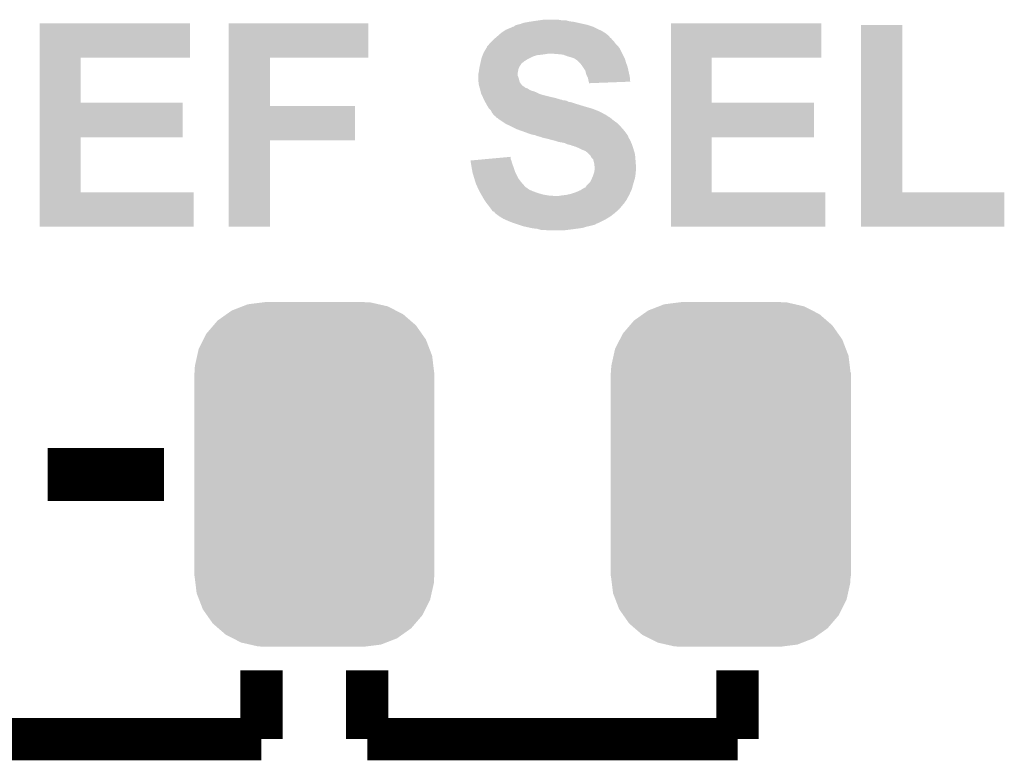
# Model space of a CAD drawing. Extents: x -1.3 to 24.2, y -3.9 to 53.4.
# Tile 23 of 43: x 10 to 14.7, y 16.4 to 20. Entities that reach past the tile are written whole.
import ezdxf

# ---------------------------------------------------------------- set-up
doc = ezdxf.new("R2010")
doc.units = 0
doc.layers.get('0').update_dxf_attribs({"linetype": 'CONTINUOUS'})
doc.layers.add('DAC_22_CLICK_V100A_GTO', color=14, linetype='CONTINUOUS')
doc.layers.add('DAC_22_CLICK_V100A_GTS', color=12, linetype='CONTINUOUS')

# ---------------------------------------------------------------- blocks, each defined once
blk = doc.blocks.new('CUSTOM_71')
for points in [[(-0.396894, 0.786286), (-0.344522, 0.80667), (0.391508, 0.786286), (0.351232, 0.80667)], [(-0.344522, 0.80667), (-0.319682, 0.816338), (0.351232, 0.80667), (0.308712, 0.816338)], [(-0.319682, 0.816338), (-0.251122, 0.82504), (0.308712, 0.816338), (0.27044, 0.82504)], [(-0.251122, 0.82504), (-0.23749, 0.82677), (0.27044, 0.82504), (0.23749, 0.82677)], [(-0.464512, 0.738408), (-0.420946, 0.769256), (0.460796, 0.738408), (0.425156, 0.769256)], [(-0.420946, 0.769256), (-0.396894, 0.786286), (0.425156, 0.769256), (0.391508, 0.786286)], [(-0.5185, 0.67556), (-0.484594, 0.715032), (0.515528, 0.67556), (0.4878, 0.715032)], [(-0.484594, 0.715032), (-0.464512, 0.738408), (0.4878, 0.715032), (0.460796, 0.738408)], [(-0.532704, 0.647234), (-0.5185, 0.67556), (0.535424, 0.647234), (0.515528, 0.67556)], [(-0.555636, 0.601496), (-0.532704, 0.647234), (0.55303, 0.601496), (0.535424, 0.647234)], [(-0.573704, 0.520636), (-0.562694, 0.569912), (0.571254, 0.520636), (0.565186, 0.569912)], [(-0.562694, 0.569912), (-0.555636, 0.601496), (0.565186, 0.569912), (0.55303, 0.601496)], [(-0.57531, 0.48768), (-0.573704, 0.520636), (0.57531, 0.48768), (0.571254, 0.520636)], [(-0.57658, -0.48768), (-0.57658, 0.48768), (0.57658, -0.48768), (0.57658, 0.48768)], [(-0.571252, -0.520636), (-0.57531, -0.48768), (0.573704, -0.520636), (0.57531, -0.48768)], [(-0.565186, -0.569912), (-0.571252, -0.520636), (0.562692, -0.569912), (0.573704, -0.520636)], [(-0.553028, -0.601496), (-0.565186, -0.569912), (0.555636, -0.601496), (0.562692, -0.569912)], [(-0.535424, -0.647234), (-0.553028, -0.601496), (0.532702, -0.647234), (0.555636, -0.601496)], [(-0.515526, -0.67556), (-0.535424, -0.647234), (0.5185, -0.67556), (0.532702, -0.647234)], [(-0.4878, -0.715032), (-0.515526, -0.67556), (0.484592, -0.715032), (0.5185, -0.67556)], [(-0.460794, -0.738408), (-0.4878, -0.715032), (0.464512, -0.738408), (0.484592, -0.715032)], [(-0.425156, -0.769256), (-0.460794, -0.738408), (0.420944, -0.769256), (0.464512, -0.738408)], [(-0.391506, -0.786286), (-0.425156, -0.769256), (0.396894, -0.786286), (0.420944, -0.769256)], [(-0.351232, -0.80667), (-0.391506, -0.786286), (0.34452, -0.80667), (0.396894, -0.786286)], [(-0.30871, -0.816338), (-0.351232, -0.80667), (0.319682, -0.816338), (0.34452, -0.80667)], [(-0.27044, -0.82504), (-0.30871, -0.816338), (0.25112, -0.82504), (0.319682, -0.816338)], [(-0.23749, -0.82677), (-0.27044, -0.82504), (0.23749, -0.82677), (0.25112, -0.82504)]]:
    blk.add_solid(points)

msp = doc.modelspace()

# ---------------------------------------------------------------- linework, layer by layer
at = {"layer": 'DAC_22_CLICK_V100A_GTO'}
for points, const_width in [([(10.14984, 17.78), (10.70864, 17.78)], 0.254), ([(11.176, 16.51), (11.176, 16.8402)], 0.2032), ([(11.684, 16.51), (11.684, 16.8402)], 0.2032), ([(13.462, 16.51), (13.462, 16.8402)], 0.2032), ([(9.398, 16.51), (11.176, 16.51)], 0.2032), ([(11.684, 16.51), (13.462, 16.51)], 0.2032)]:
    msp.add_lwpolyline(points, dxfattribs=dict(at, const_width=const_width))
for points in [[(12.433302, 19.94662), (12.46124, 19.9517), (12.697456, 19.94662), (12.674598, 19.9517)], [(12.46124, 19.9517), (12.47775, 19.95424), (12.674598, 19.9517), (12.654282, 19.95424)], [(12.47775, 19.95424), (12.49426, 19.95678), (12.654282, 19.95424), (12.645394, 19.95678)], [(12.49426, 19.95678), (12.51204, 19.95932), (12.645394, 19.95678), (12.636504, 19.95932)], [(12.51204, 19.95932), (12.529822, 19.96186), (12.616182, 19.95932), (12.600938, 19.96186)], [(10.111758, 19.77898), (10.11176, 19.944058), (10.833078, 19.77898), (10.8331, 19.944058)], [(10.11176, 19.944058), (10.111762, 19.94408), (10.8331, 19.944058), (10.111762, 19.94408)], [(11.018538, 19.77898), (11.01854, 19.944058), (11.689058, 19.77898), (11.68908, 19.944058)], [(11.01854, 19.944058), (11.018542, 19.94408), (11.68908, 19.944058), (11.018542, 19.94408)], [(12.32662, 19.89836), (12.341856, 19.908518), (12.825478, 19.89836), (12.80922, 19.908518)], [(12.341856, 19.908518), (12.34948, 19.9136), (12.80922, 19.908518), (12.797788, 19.9136)], [(12.34948, 19.9136), (12.36167, 19.91868), (12.797788, 19.9136), (12.78636, 19.91868)], [(12.36167, 19.91868), (12.37996, 19.926302), (12.78636, 19.91868), (12.771116, 19.926302)], [(12.37996, 19.926302), (12.382506, 19.92884), (12.771116, 19.926302), (12.76604, 19.92884)], [(12.382506, 19.92884), (12.387586, 19.928846), (12.76604, 19.92884), (12.766022, 19.928846)], [(12.387586, 19.928846), (12.392664, 19.93392), (12.766022, 19.928846), (12.750796, 19.93392)], [(12.392664, 19.93392), (12.40028, 19.936458), (12.750796, 19.93392), (12.74318, 19.936458)], [(12.40028, 19.936458), (12.420602, 19.941542), (12.74318, 19.936458), (12.720306, 19.941542)], [(12.420602, 19.941542), (12.433302, 19.94662), (12.720306, 19.941542), (12.697456, 19.94662)], [(13.141978, 19.77898), (13.14198, 19.944058), (13.863298, 19.77898), (13.86332, 19.944058)], [(13.14198, 19.944058), (13.141982, 19.94408), (13.86332, 19.944058), (13.141982, 19.94408)], [(14.053822, 19.13382), (14.05384, 19.936438), (14.251962, 19.13382), (14.25194, 19.936438)], [(14.05384, 19.936438), (14.053842, 19.93646), (14.25194, 19.936438), (14.053842, 19.93646)], [(12.273282, 19.8501), (12.280898, 19.857718), (12.873358, 19.8501), (12.86764, 19.857718)], [(12.280898, 19.857718), (12.288518, 19.865338), (12.86764, 19.857718), (12.860022, 19.865338)], [(12.288518, 19.865338), (12.28852, 19.86534), (12.860022, 19.865338), (12.860022, 19.86534)], [(12.28852, 19.86534), (12.297404, 19.872956), (12.860022, 19.86534), (12.85494, 19.872956)], [(12.297404, 19.872956), (12.30037, 19.875498), (12.85494, 19.872956), (12.849864, 19.875498)], [(12.30037, 19.875498), (12.303328, 19.878034), (12.849864, 19.875498), (12.847326, 19.878034)], [(12.303328, 19.878034), (12.30629, 19.880572), (12.847326, 19.878034), (12.84732, 19.880572)], [(12.30629, 19.880572), (12.3063, 19.88058), (12.84732, 19.880572), (12.847312, 19.88058)], [(12.3063, 19.88058), (12.323716, 19.89582), (12.847312, 19.88058), (12.829542, 19.89582)], [(12.323716, 19.89582), (12.32662, 19.89836), (12.829542, 19.89582), (12.825478, 19.89836)], [(12.2428, 19.804382), (12.254988, 19.824698), (12.90574, 19.804382), (12.895582, 19.824698)], [(12.254988, 19.824698), (12.25804, 19.829784), (12.895582, 19.824698), (12.891514, 19.829784)], [(12.25804, 19.829784), (12.258046, 19.832326), (12.891514, 19.829784), (12.88948, 19.832326)], [(12.258046, 19.832326), (12.263116, 19.837398), (12.88948, 19.832326), (12.885422, 19.837398)], [(12.263116, 19.837398), (12.26566, 19.839942), (12.885422, 19.837398), (12.88288, 19.839942)], [(12.26566, 19.839942), (12.271376, 19.84756), (12.88288, 19.839942), (12.875262, 19.84756)], [(12.271376, 19.84756), (12.273282, 19.8501), (12.875262, 19.84756), (12.873358, 19.8501)], [(10.111752, 19.56308), (10.111758, 19.778958), (10.307342, 19.56308), (10.30732, 19.778958)], [(10.111758, 19.778958), (10.111758, 19.77898), (10.30732, 19.778958), (10.833078, 19.77898)], [(11.018532, 19.54784), (11.018538, 19.778958), (11.216662, 19.54784), (11.21664, 19.778958)], [(11.018538, 19.778958), (11.018538, 19.77898), (11.21664, 19.778958), (11.689058, 19.77898)], [(12.226996, 19.753578), (12.228124, 19.75866), (12.425678, 19.753578), (12.4333, 19.75866)], [(12.228124, 19.75866), (12.228688, 19.761198), (12.4333, 19.75866), (12.435838, 19.761198)], [(12.228688, 19.761198), (12.231512, 19.7739), (12.435838, 19.761198), (12.456162, 19.7739)], [(12.231512, 19.7739), (12.232642, 19.778982), (12.456162, 19.7739), (12.466324, 19.778982)], [(12.232642, 19.778982), (12.234672, 19.78406), (12.466324, 19.778982), (12.47648, 19.78406)], [(12.234672, 19.78406), (12.237718, 19.791678), (12.47648, 19.78406), (12.499338, 19.791678)], [(12.237718, 19.791678), (12.238736, 19.79422), (12.499338, 19.791678), (12.5222, 19.79422)], [(12.238736, 19.79422), (12.23975, 19.79676), (12.5222, 19.79422), (12.53998, 19.79676)], [(12.23975, 19.79676), (12.240766, 19.7993), (12.53998, 19.79676), (12.555218, 19.7993)], [(12.240766, 19.7993), (12.2428, 19.804382), (12.908282, 19.7993), (12.90574, 19.804382)], [(12.5984, 19.79676), (12.567922, 19.7993), (12.909552, 19.79676), (12.908282, 19.7993)], [(12.623798, 19.79422), (12.5984, 19.79676), (12.910822, 19.79422), (12.909552, 19.79676)], [(12.64412, 19.7866), (12.623798, 19.79422), (12.914632, 19.7866), (12.910822, 19.79422)], [(12.6619, 19.78152), (12.64412, 19.7866), (12.917172, 19.78152), (12.914632, 19.7866)], [(12.67714, 19.77644), (12.6619, 19.78152), (12.919712, 19.77644), (12.917172, 19.78152)], [(12.680954, 19.773898), (12.67714, 19.77644), (12.920982, 19.773898), (12.919712, 19.77644)], [(12.69238, 19.76628), (12.680954, 19.773898), (12.923158, 19.76628), (12.920982, 19.773898)], [(12.70254, 19.75612), (12.69238, 19.76628), (12.92606, 19.75612), (12.923158, 19.76628)], [(13.141972, 19.56308), (13.141978, 19.778958), (13.337562, 19.56308), (13.33754, 19.778958)], [(13.141978, 19.778958), (13.141978, 19.77898), (13.33754, 19.778958), (13.863298, 19.77898)], [(12.2174, 19.702782), (12.21994, 19.71548), (12.40536, 19.702782), (12.4079, 19.71548)], [(12.21994, 19.71548), (12.221754, 19.728178), (12.4079, 19.71548), (12.41044, 19.728178)], [(12.221754, 19.728178), (12.22248, 19.733258), (12.41044, 19.728178), (12.41298, 19.733258)], [(12.22248, 19.733258), (12.223608, 19.738338), (12.41298, 19.733258), (12.41552, 19.738338)], [(12.223608, 19.738338), (12.226996, 19.753578), (12.41552, 19.738338), (12.425678, 19.753578)], [(12.707618, 19.751042), (12.70254, 19.75612), (12.927966, 19.751042), (12.92606, 19.75612)], [(12.718508, 19.735798), (12.707618, 19.751042), (12.93368, 19.735798), (12.927966, 19.751042)], [(12.72032, 19.73326), (12.718508, 19.735798), (12.934244, 19.73326), (12.93368, 19.735798)], [(12.730478, 19.718024), (12.72032, 19.73326), (12.93763, 19.718024), (12.934244, 19.73326)], [(12.735558, 19.697702), (12.730478, 19.718024), (12.942146, 19.697702), (12.93763, 19.718024)], [(12.2174, 19.702778), (12.2174, 19.702782), (12.40536, 19.702778), (12.40536, 19.702782)], [(12.2174, 19.695156), (12.2174, 19.702778), (12.405362, 19.695156), (12.40536, 19.702778)], [(12.2174, 19.690078), (12.2174, 19.695156), (12.4079, 19.690078), (12.405362, 19.695156)], [(12.2174, 19.68246), (12.2174, 19.690078), (12.410438, 19.68246), (12.4079, 19.690078)], [(12.2174, 19.667222), (12.2174, 19.68246), (12.41425, 19.667222), (12.410438, 19.68246)], [(12.218036, 19.662136), (12.2174, 19.667222), (12.415522, 19.662136), (12.41425, 19.667222)], [(12.73937, 19.690078), (12.735558, 19.697702), (12.94384, 19.690078), (12.942146, 19.697702)], [(12.743178, 19.682462), (12.73937, 19.690078), (12.944596, 19.682462), (12.94384, 19.690078)], [(12.74572, 19.66976), (12.743178, 19.682462), (12.945854, 19.66976), (12.944596, 19.682462)], [(12.746992, 19.66468), (12.74572, 19.66976), (12.946356, 19.66468), (12.945854, 19.66976)], [(12.74826, 19.659602), (12.746992, 19.66468), (12.81396, 19.659602), (12.946356, 19.66468)], [(12.219306, 19.65198), (12.218036, 19.662136), (12.423142, 19.65198), (12.415522, 19.662136)], [(12.21994, 19.646902), (12.219306, 19.65198), (12.428222, 19.646902), (12.423142, 19.65198)], [(12.221392, 19.64182), (12.21994, 19.646902), (12.433306, 19.64182), (12.428222, 19.646902)], [(12.221394, 19.641814), (12.221392, 19.64182), (12.435846, 19.641814), (12.433306, 19.64182)], [(12.222844, 19.636738), (12.221394, 19.641814), (12.440924, 19.636738), (12.435846, 19.641814)], [(12.22357, 19.6342), (12.222844, 19.636738), (12.446002, 19.6342), (12.440924, 19.636738)], [(12.224296, 19.631658), (12.22357, 19.6342), (12.453624, 19.631658), (12.446002, 19.6342)], [(12.22502, 19.62912), (12.224296, 19.631658), (12.457432, 19.62912), (12.453624, 19.631658)], [(12.225656, 19.62658), (12.22502, 19.62912), (12.461242, 19.62658), (12.457432, 19.62912)], [(12.226926, 19.621498), (12.225656, 19.62658), (12.471402, 19.621498), (12.461242, 19.62658)], [(12.22756, 19.618958), (12.226926, 19.621498), (12.481562, 19.618958), (12.471402, 19.621498)], [(12.22883, 19.61388), (12.22756, 19.618958), (12.49426, 19.61388), (12.481562, 19.618958)], [(12.74826, 19.657082), (12.74826, 19.659602), (12.74826, 19.657082), (12.81396, 19.659602)], [(12.230098, 19.608802), (12.22883, 19.61388), (12.504418, 19.608802), (12.49426, 19.61388)], [(12.231272, 19.60626), (12.230098, 19.608802), (12.509502, 19.60626), (12.504418, 19.608802)], [(12.233616, 19.601182), (12.231272, 19.60626), (12.52474, 19.601182), (12.509502, 19.60626)], [(12.238306, 19.59102), (12.233616, 19.601182), (12.56538, 19.59102), (12.52474, 19.601182)], [(12.24065, 19.58594), (12.238306, 19.59102), (12.588238, 19.58594), (12.56538, 19.59102)], [(12.244168, 19.57832), (12.24065, 19.58594), (12.613642, 19.57832), (12.588238, 19.58594)], [(12.244168, 19.578318), (12.244168, 19.57832), (12.616184, 19.578318), (12.613642, 19.57832)], [(12.24534, 19.57578), (12.244168, 19.578318), (12.621264, 19.57578), (12.616184, 19.578318)], [(12.24534, 19.575778), (12.24534, 19.57578), (12.62889, 19.575778), (12.628882, 19.57578)], [(12.246726, 19.57324), (12.24534, 19.575778), (12.639042, 19.57324), (12.62889, 19.575778)], [(12.249496, 19.56816), (12.246726, 19.57324), (12.649202, 19.56816), (12.639042, 19.57324)], [(10.111748, 19.39798), (10.111752, 19.563058), (10.797518, 19.39798), (10.79754, 19.563058)], [(10.111752, 19.563058), (10.111752, 19.56308), (10.79754, 19.563058), (10.307342, 19.56308)], [(11.018528, 19.38274), (11.018532, 19.547818), (11.625558, 19.38274), (11.62558, 19.547818)], [(11.018532, 19.547818), (11.018532, 19.54784), (11.62558, 19.547818), (11.216662, 19.54784)], [(12.250884, 19.565618), (12.249496, 19.56816), (12.664442, 19.565618), (12.649202, 19.56816)], [(12.256424, 19.55546), (12.250884, 19.565618), (12.69492, 19.55546), (12.664442, 19.565618)], [(12.26058, 19.54784), (12.256424, 19.55546), (12.719686, 19.54784), (12.69492, 19.55546)], [(12.262104, 19.5453), (12.26058, 19.54784), (12.72794, 19.5453), (12.719686, 19.54784)], [(12.268198, 19.535142), (12.262104, 19.5453), (12.7635, 19.535142), (12.72794, 19.5453)], [(12.278358, 19.52498), (12.268198, 19.535142), (12.789918, 19.52498), (12.7635, 19.535142)], [(12.27963, 19.52244), (12.278358, 19.52498), (12.79652, 19.52244), (12.789918, 19.52498)], [(12.28344, 19.514822), (12.27963, 19.52244), (12.811756, 19.514822), (12.79652, 19.52244)], [(13.141968, 19.39798), (13.141972, 19.563058), (13.827738, 19.39798), (13.82776, 19.563058)], [(13.141972, 19.563058), (13.141972, 19.56308), (13.82776, 19.563058), (13.337562, 19.56308)], [(12.283442, 19.51482), (12.28344, 19.514822), (12.811758, 19.51482), (12.811756, 19.514822)], [(12.289158, 19.5072), (12.283442, 19.51482), (12.824464, 19.5072), (12.811758, 19.51482)], [(12.289162, 19.507194), (12.289158, 19.5072), (12.827006, 19.507194), (12.824464, 19.5072)], [(12.29106, 19.504662), (12.289162, 19.507194), (12.829538, 19.504662), (12.827006, 19.507194)], [(12.291062, 19.50466), (12.29106, 19.504662), (12.82954, 19.50466), (12.829538, 19.504662)], [(12.29614, 19.499582), (12.291062, 19.50466), (12.837156, 19.499582), (12.82954, 19.50466)], [(12.296144, 19.49958), (12.29614, 19.499582), (12.837158, 19.49958), (12.837156, 19.499582)], [(12.301214, 19.497042), (12.296144, 19.49958), (12.84139, 19.497042), (12.837158, 19.49958)], [(12.303754, 19.491974), (12.301214, 19.497042), (12.849838, 19.491974), (12.84139, 19.497042)], [(12.306294, 19.49196), (12.303754, 19.491974), (12.84986, 19.49196), (12.849838, 19.491974)], [(12.319, 19.4818), (12.306294, 19.49196), (12.862052, 19.4818), (12.84986, 19.49196)], [(12.322812, 19.47926), (12.319, 19.4818), (12.8651, 19.47926), (12.862052, 19.4818)], [(12.341864, 19.466558), (12.322812, 19.47926), (12.882882, 19.466558), (12.8651, 19.47926)], [(12.349478, 19.461482), (12.341864, 19.466558), (12.887958, 19.461482), (12.882882, 19.466558)], [(12.36726, 19.45386), (12.349478, 19.461482), (12.89558, 19.45386), (12.887958, 19.461482)], [(12.37742, 19.44878), (12.36726, 19.45386), (12.90066, 19.44878), (12.89558, 19.45386)], [(12.40282, 19.43608), (12.37742, 19.44878), (12.911774, 19.43608), (12.90066, 19.44878)], [(12.424152, 19.428462), (12.40282, 19.43608), (12.91844, 19.428462), (12.911774, 19.43608)], [(12.43838, 19.42338), (12.424152, 19.428462), (12.922252, 19.42338), (12.91844, 19.428462)], [(10.111742, 19.13382), (10.111748, 19.397958), (10.307342, 19.13382), (10.30732, 19.397958)], [(10.111748, 19.397958), (10.111748, 19.39798), (10.30732, 19.397958), (10.797518, 19.39798)], [(11.01852, 18.968742), (11.018528, 19.382718), (11.216618, 18.968742), (11.21664, 19.382718)], [(11.018528, 19.382718), (11.018528, 19.38274), (11.21664, 19.382718), (11.625558, 19.38274)], [(12.4587, 19.41576), (12.43838, 19.42338), (12.927966, 19.41576), (12.922252, 19.42338)], [(12.473938, 19.410682), (12.4587, 19.41576), (12.931774, 19.410682), (12.927966, 19.41576)], [(12.489178, 19.40814), (12.473938, 19.410682), (12.93368, 19.40814), (12.931774, 19.410682)], [(12.489184, 19.408138), (12.489178, 19.40814), (12.93368, 19.408138), (12.93368, 19.40814)], [(12.501878, 19.403062), (12.489184, 19.408138), (12.936218, 19.403062), (12.93368, 19.408138)], [(12.501894, 19.403058), (12.501878, 19.403062), (12.93622, 19.403058), (12.936218, 19.403062)], [(12.51204, 19.400518), (12.501894, 19.403058), (12.937068, 19.400518), (12.93622, 19.403058)], [(12.519658, 19.39798), (12.51204, 19.400518), (12.937914, 19.39798), (12.937068, 19.400518)], [(12.524736, 19.395442), (12.519658, 19.39798), (12.93876, 19.395442), (12.937914, 19.39798)], [(12.527278, 19.39544), (12.524736, 19.395442), (12.93876, 19.39544), (12.93876, 19.395442)], [(12.527288, 19.395438), (12.527278, 19.39544), (12.93876, 19.395438), (12.93876, 19.39544)], [(12.550142, 19.39036), (12.527288, 19.395438), (12.941808, 19.39036), (12.93876, 19.395438)], [(12.56792, 19.38528), (12.550142, 19.39036), (12.944856, 19.38528), (12.941808, 19.39036)], [(12.578084, 19.382738), (12.56792, 19.38528), (12.94638, 19.382738), (12.944856, 19.38528)], [(12.58824, 19.380198), (12.578084, 19.382738), (12.94747, 19.380198), (12.94638, 19.382738)], [(13.141962, 19.13382), (13.141968, 19.397958), (13.337562, 19.13382), (13.33754, 19.397958)], [(13.141968, 19.397958), (13.141968, 19.39798), (13.33754, 19.397958), (13.827738, 19.39798)], [(12.603478, 19.375122), (12.58824, 19.380198), (12.949646, 19.375122), (12.94747, 19.380198)], [(12.61872, 19.37258), (12.603478, 19.375122), (12.950734, 19.37258), (12.949646, 19.375122)], [(12.631418, 19.37004), (12.61872, 19.37258), (12.951824, 19.37004), (12.950734, 19.37258)], [(12.641578, 19.36496), (12.631418, 19.37004), (12.954, 19.36496), (12.951824, 19.37004)], [(12.661898, 19.359882), (12.641578, 19.36496), (12.955694, 19.359882), (12.954, 19.36496)], [(12.666978, 19.35734), (12.661898, 19.359882), (12.95654, 19.35734), (12.955694, 19.359882)], [(12.677138, 19.354802), (12.666978, 19.35734), (12.957386, 19.354802), (12.95654, 19.35734)], [(12.682216, 19.352262), (12.677138, 19.354802), (12.958234, 19.352262), (12.957386, 19.354802)], [(12.684756, 19.35226), (12.682216, 19.352262), (12.958234, 19.35226), (12.958234, 19.352262)], [(12.70254, 19.34464), (12.684756, 19.35226), (12.960774, 19.34464), (12.958234, 19.35226)], [(12.70762, 19.3421), (12.70254, 19.34464), (12.96162, 19.3421), (12.960774, 19.34464)], [(12.71778, 19.33702), (12.70762, 19.3421), (12.963144, 19.33702), (12.96162, 19.3421)], [(12.73048, 19.33194), (12.71778, 19.33702), (12.964668, 19.33194), (12.963144, 19.33702)], [(12.179322, 19.28622), (12.20691, 19.288758), (12.375608, 19.28622), (12.374882, 19.288758)], [(12.181852, 19.27098), (12.179322, 19.28622), (12.37996, 19.27098), (12.375608, 19.28622)], [(12.20691, 19.288758), (12.262112, 19.293836), (12.374882, 19.288758), (12.372342, 19.293836)], [(12.262112, 19.293836), (12.37234, 19.303976), (12.372342, 19.293836), (12.37234, 19.303976)], [(12.740638, 19.32432), (12.73048, 19.33194), (12.966954, 19.32432), (12.964668, 19.33194)], [(12.74826, 19.316698), (12.740638, 19.32432), (12.96924, 19.316698), (12.966954, 19.32432)], [(12.755878, 19.30908), (12.74826, 19.316698), (12.969876, 19.30908), (12.96924, 19.316698)], [(12.760958, 19.298924), (12.755878, 19.30908), (12.970722, 19.298924), (12.969876, 19.30908)], [(12.768576, 19.291302), (12.760958, 19.298924), (12.971358, 19.291302), (12.970722, 19.298924)], [(12.769848, 19.28622), (12.768576, 19.291302), (12.97178, 19.28622), (12.971358, 19.291302)], [(12.77366, 19.270982), (12.769848, 19.28622), (12.972954, 19.270982), (12.97178, 19.28622)], [(12.18438, 19.25574), (12.181852, 19.27098), (12.385676, 19.25574), (12.37996, 19.27098)], [(12.185304, 19.25066), (12.18438, 19.25574), (12.38758, 19.25066), (12.385676, 19.25574)], [(12.18946, 19.2278), (12.185304, 19.25066), (12.3952, 19.2278), (12.38758, 19.25066)], [(12.77366, 19.263364), (12.77366, 19.270982), (12.97354, 19.263364), (12.972954, 19.270982)], [(12.776198, 19.255742), (12.77366, 19.263364), (12.974126, 19.255742), (12.97354, 19.263364)], [(12.774612, 19.237958), (12.7762, 19.250662), (12.974318, 19.237958), (12.974318, 19.250662)], [(12.7762, 19.253202), (12.776198, 19.255742), (12.97432, 19.253202), (12.974126, 19.255742)], [(12.7762, 19.250662), (12.7762, 19.253202), (12.974318, 19.250662), (12.97432, 19.253202)], [(12.19708, 19.2024), (12.18946, 19.2278), (12.407902, 19.2024), (12.3952, 19.2278)], [(12.203176, 19.18208), (12.19708, 19.2024), (12.42314, 19.18208), (12.407902, 19.2024)], [(12.753342, 19.182084), (12.76096, 19.19732), (12.963144, 19.182084), (12.967716, 19.19732)], [(12.76096, 19.19732), (12.763136, 19.202398), (12.967716, 19.19732), (12.96924, 19.202398)], [(12.763136, 19.202398), (12.76858, 19.2151), (12.96924, 19.202398), (12.971054, 19.2151)], [(12.76858, 19.2151), (12.770272, 19.22018), (12.971054, 19.2151), (12.97178, 19.22018)], [(12.770272, 19.22018), (12.773658, 19.230336), (12.97178, 19.22018), (12.97178, 19.230336)], [(12.773658, 19.230336), (12.77366, 19.230342), (12.97178, 19.230336), (12.97178, 19.230342)], [(12.77366, 19.230342), (12.774612, 19.237958), (12.97178, 19.230342), (12.974318, 19.237958)], [(12.204698, 19.177), (12.203176, 19.18208), (12.427586, 19.177), (12.42314, 19.18208)], [(12.211474, 19.16176), (12.204698, 19.177), (12.440918, 19.16176), (12.427586, 19.177)], [(12.212602, 19.15922), (12.211474, 19.16176), (12.44346, 19.15922), (12.440918, 19.16176)], [(12.21486, 19.15414), (12.212602, 19.15922), (12.45108, 19.15414), (12.44346, 19.15922)], [(12.21867, 19.14652), (12.21486, 19.15414), (12.461242, 19.14652), (12.45108, 19.15414)], [(12.22248, 19.1389), (12.21867, 19.14652), (12.47902, 19.1389), (12.461242, 19.14652)], [(12.70762, 19.143982), (12.715744, 19.149058), (12.951692, 19.143982), (12.954, 19.149058)], [(12.715744, 19.149058), (12.727944, 19.15668), (12.954, 19.149058), (12.956078, 19.15668)], [(12.727944, 19.15668), (12.730484, 19.156688), (12.956078, 19.15668), (12.95608, 19.156688)], [(12.730484, 19.156688), (12.735562, 19.164302), (12.95608, 19.156688), (12.958156, 19.164302)], [(12.735562, 19.164302), (12.748258, 19.177), (12.958156, 19.164302), (12.96162, 19.177)], [(12.748258, 19.177), (12.753342, 19.182084), (12.96162, 19.177), (12.963144, 19.182084)], [(10.11174, 18.968742), (10.111742, 19.133798), (10.850858, 18.968742), (10.85088, 19.133798)], [(10.111742, 19.133798), (10.111742, 19.13382), (10.85088, 19.133798), (10.307342, 19.13382)], [(12.22502, 19.13382), (12.22248, 19.1389), (12.492566, 19.13382), (12.47902, 19.1389)], [(12.226472, 19.13128), (12.22502, 19.13382), (12.499338, 19.13128), (12.492566, 19.13382)], [(12.230826, 19.12366), (12.226472, 19.13128), (12.52474, 19.12366), (12.499338, 19.13128)], [(12.23373, 19.11858), (12.230826, 19.12366), (12.55268, 19.11858), (12.52474, 19.12366)], [(12.235182, 19.11604), (12.23373, 19.11858), (12.585698, 19.11604), (12.55268, 19.11858)], [(12.245342, 19.098258), (12.235182, 19.11604), (12.928828, 19.098258), (12.938528, 19.11604)], [(12.248728, 19.09318), (12.245342, 19.098258), (12.926058, 19.09318), (12.928828, 19.098258)], [(12.600942, 19.11604), (12.616178, 19.11858), (12.938528, 19.11604), (12.939914, 19.11858)], [(12.616178, 19.11858), (12.63904, 19.12112), (12.939914, 19.11858), (12.9413, 19.12112)], [(12.63904, 19.12112), (12.6619, 19.126202), (12.9413, 19.12112), (12.94361, 19.126202)], [(12.6619, 19.126202), (12.684758, 19.13382), (12.94361, 19.126202), (12.947072, 19.13382)], [(12.684758, 19.13382), (12.70762, 19.143982), (12.947072, 19.13382), (12.951692, 19.143982)], [(13.14196, 18.968742), (13.141962, 19.133798), (13.883618, 18.968742), (13.88364, 19.133798)], [(13.141962, 19.133798), (13.141962, 19.13382), (13.88364, 19.133798), (13.337562, 19.13382)], [(14.05382, 18.968742), (14.053822, 19.133798), (14.742138, 18.968742), (14.74216, 19.133798)], [(14.053822, 19.133798), (14.053822, 19.13382), (14.74216, 19.133798), (14.251962, 19.13382)], [(12.250422, 19.09064), (12.248728, 19.09318), (12.92352, 19.09064), (12.926058, 19.09318)], [(12.2555, 19.08302), (12.250422, 19.09064), (12.91844, 19.08302), (12.92352, 19.09064)], [(12.26566, 19.07032), (12.2555, 19.08302), (12.907856, 19.07032), (12.91844, 19.08302)], [(12.278998, 19.052538), (12.26566, 19.07032), (12.89304, 19.052538), (12.907856, 19.07032)], [(12.2809, 19.05), (12.278998, 19.052538), (12.890138, 19.05), (12.89304, 19.052538)], [(12.285978, 19.042384), (12.2809, 19.05), (12.881434, 19.042384), (12.890138, 19.05)], [(12.293596, 19.03984), (12.285978, 19.042384), (12.878526, 19.03984), (12.881434, 19.042384)], [(12.296134, 19.037306), (12.293596, 19.03984), (12.87563, 19.037306), (12.878526, 19.03984)], [(12.29614, 19.03477), (12.296134, 19.037306), (12.872732, 19.03477), (12.87563, 19.037306)], [(12.296154, 19.03476), (12.29614, 19.03477), (12.872722, 19.03476), (12.872732, 19.03477)], [(12.316462, 19.01952), (12.296154, 19.03476), (12.853126, 19.01952), (12.872722, 19.03476)], [(12.32053, 19.016978), (12.316462, 19.01952), (12.849858, 19.016978), (12.853126, 19.01952)], [(12.33678, 19.006822), (12.32053, 19.016978), (12.83293, 19.006822), (12.849858, 19.016978)], [(12.348214, 19.00174), (12.33678, 19.006822), (12.82446, 19.00174), (12.83293, 19.006822)], [(10.850858, 18.96872), (10.11174, 18.968742), (10.850858, 18.96872), (10.850858, 18.968742)], [(11.216618, 18.96872), (11.01852, 18.968742), (11.216618, 18.96872), (11.216618, 18.968742)], [(12.35964, 18.99666), (12.348214, 19.00174), (12.814298, 18.99666), (12.82446, 19.00174)], [(12.38504, 18.9865), (12.35964, 18.99666), (12.793976, 18.9865), (12.814298, 18.99666)], [(12.38506, 18.986494), (12.38504, 18.9865), (12.791434, 18.986494), (12.793976, 18.9865)], [(12.392662, 18.98396), (12.38506, 18.986494), (12.788894, 18.98396), (12.791434, 18.986494)], [(12.39268, 18.983954), (12.392662, 18.98396), (12.783814, 18.983954), (12.788894, 18.98396)], [(12.40791, 18.978878), (12.39268, 18.983954), (12.778734, 18.978878), (12.783814, 18.983954)], [(12.43076, 18.971262), (12.40791, 18.978878), (12.748268, 18.971262), (12.778734, 18.978878)], [(12.43077, 18.97126), (12.43076, 18.971262), (12.74826, 18.97126), (12.748268, 18.971262)], [(12.442206, 18.968718), (12.43077, 18.97126), (12.73556, 18.968718), (12.74826, 18.97126)], [(12.465054, 18.96364), (12.442206, 18.968718), (12.72032, 18.96364), (12.73556, 18.968718)], [(12.47648, 18.9611), (12.465054, 18.96364), (12.70508, 18.9611), (12.72032, 18.96364)], [(12.499338, 18.95856), (12.47648, 18.9611), (12.68603, 18.95856), (12.70508, 18.9611)], [(12.508228, 18.95602), (12.499338, 18.95856), (12.66698, 18.95602), (12.68603, 18.95856)], [(12.517116, 18.95348), (12.508228, 18.95602), (12.646658, 18.95348), (12.66698, 18.95602)], [(13.883618, 18.96872), (13.14196, 18.968742), (13.883618, 18.96872), (13.883618, 18.968742)], [(14.742138, 18.96872), (14.05382, 18.968742), (14.742138, 18.96872), (14.742138, 18.968742)], [(12.550138, 18.95094), (12.534898, 18.95348), (12.626338, 18.95094), (12.646658, 18.95348)]]:
    msp.add_solid(points, dxfattribs=at)

# ---------------------------------------------------------------- block references
at = {"layer": 'DAC_22_CLICK_V100A_GTS'}
for p in [(11.43, 17.78), (13.42898, 17.78)]:
    msp.add_blockref('CUSTOM_71', p, dxfattribs=at)

doc.saveas('drawing.dxf')
